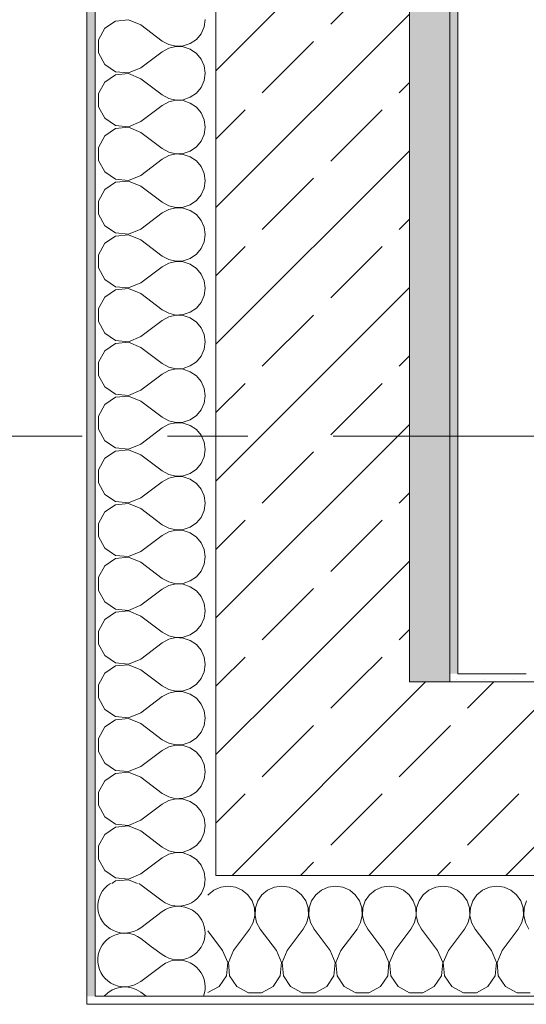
# Model space of a CAD drawing. Header units: metres. Extents: x -3.6 to 84.5, y -11 to 16.8.
# Tile 3 of 228: x -0.258 to 0.37, y -0.155 to 1.066. Entities that reach past the tile are written whole.
import ezdxf

# ---------------------------------------------------------------- set-up
doc = ezdxf.new("R2010")
doc.units = ezdxf.units.M
doc.header["$MEASUREMENT"] = 0
doc.linetypes.add('Strichlinie doppelt', pattern=[0.546806, 0.264583, -0.105833, 0.070556, -0.105833])
doc.layers.add('451 - Universal.Achsen Raster', color=7, linetype='Continuous')
doc.layers.add('604 - Struktur.Wand Aussen', color=7, linetype='Continuous')
pattern_1 = [(0, (0, 0), (0, 0.0866025), [0, -0.05]), (0, (0.025, 0.0433), (0, 0.0866025), [0, -0.05])]
pattern_2 = [(45, (0, 0), (-0.01767767, 0.01767767), [0, -0.025])]
pattern_3 = [(45, (0, 0), (-0.0848528, 0.0848528), []), (45, (-0.04243, 0.04243), (-0.0848528, 0.0848528), [0.09, -0.03])]

# ---------------------------------------------------------------- blocks, each defined once
blk = doc.blocks.new('*X1')
at = {"layer": '604 - Struktur.Wand Aussen', "color": 7, "linetype": 'Continuous', "lineweight": 5}
for p, q in [((-0.0948, -0.0835), (-0.0817, -0.0933)), ((-0.1083, -0.1267), (-0.0817, -0.1067)), ((-0.1083, -0.14), (-0.1017, -0.145))]:
    blk.add_line(p, q, dxfattribs=at)
for centre, start, end in [((-0.0617, -0.0667), 0, 58.2098), ((-0.0617, -0.0667), 233.1301, 0), ((-0.0617, -0.1333), 0, 126.8699), ((-0.1283, -0.1667), 53.1301, 139.4584), ((-0.1283, -0.1), 239.1821, 306.8699), ((-0.0617, -0.1333), 339.5127, 0)]:
    blk.add_arc(centre, 0.0333, start, end, dxfattribs=at)
blk = doc.blocks.new('*X2')
at = {"layer": '604 - Struktur.Wand Aussen', "color": 7, "linetype": 'Continuous', "lineweight": 5}
for p, q in [((-0.1395, 1.0648), (-0.153, 1.0558)), ((-0.1233, 1.0663), (-0.1395, 1.0648)), ((-0.1083, 1.06), (-0.1233, 1.0663)), ((-0.0296, 1.0576), (-0.0283, 1.0667)), ((-0.153, 1.0558), (-0.1607, 1.0415)), ((-0.1083, 1.06), (-0.0817, 1.04)), ((-0.0333, 1.0491), (-0.0296, 1.0576)), ((-0.1607, 1.0415), (-0.1607, 1.0252)), ((-0.0817, 1.04), (-0.0736, 1.0355)), ((-0.0468, 1.0369), (-0.0392, 1.0421)), ((-0.0392, 1.0421), (-0.0333, 1.0491)), ((-0.1083, 1.0067), (-0.0817, 1.0267)), ((-0.0736, 1.0311), (-0.0817, 1.0267)), ((-0.0736, 1.0355), (-0.0647, 1.0335)), ((-0.0647, 1.0332), (-0.0736, 1.0311)), ((-0.0647, 1.0335), (-0.0555, 1.0339)), ((-0.0555, 1.0328), (-0.0647, 1.0332)), ((-0.0555, 1.0339), (-0.0468, 1.0369)), ((-0.0468, 1.0298), (-0.0555, 1.0328)), ((-0.0392, 1.0246), (-0.0468, 1.0298)), ((-0.1607, 1.0252), (-0.153, 1.0109)), ((-0.0333, 1.0175), (-0.0392, 1.0246)), ((-0.0296, 1.0091), (-0.0333, 1.0175)), ((-0.153, 1.0109), (-0.1395, 1.0019)), ((-0.1395, 1.0019), (-0.1233, 1.0004)), ((-0.1233, 1.0004), (-0.1083, 1.0067)), ((-0.0283, 1), (-0.0296, 1.0091)), ((-0.1395, 0.9981), (-0.153, 0.9891)), ((-0.1233, 0.9996), (-0.1395, 0.9981)), ((-0.1083, 0.9933), (-0.1233, 0.9996)), ((-0.1083, 0.9933), (-0.0817, 0.9733)), ((-0.0333, 0.9825), (-0.0296, 0.9909)), ((-0.0296, 0.9909), (-0.0283, 1)), ((-0.153, 0.9891), (-0.1607, 0.9748)), ((-0.0392, 0.9754), (-0.0333, 0.9825)), ((-0.1607, 0.9748), (-0.1607, 0.9585)), ((-0.0817, 0.9733), (-0.0736, 0.9689)), ((-0.0736, 0.9689), (-0.0647, 0.9668)), ((-0.0647, 0.9665), (-0.0736, 0.9645)), ((-0.0647, 0.9668), (-0.0555, 0.9672)), ((-0.0555, 0.9661), (-0.0647, 0.9665)), ((-0.0555, 0.9672), (-0.0468, 0.9702)), ((-0.0468, 0.9631), (-0.0555, 0.9661)), ((-0.0468, 0.9702), (-0.0392, 0.9754)), ((-0.1607, 0.9585), (-0.153, 0.9442)), ((-0.1083, 0.94), (-0.0817, 0.96)), ((-0.0736, 0.9645), (-0.0817, 0.96)), ((-0.0392, 0.9579), (-0.0468, 0.9631)), ((-0.0333, 0.9509), (-0.0392, 0.9579)), ((-0.153, 0.9442), (-0.1395, 0.9352)), ((-0.0296, 0.9424), (-0.0333, 0.9509)), ((-0.0283, 0.9333), (-0.0296, 0.9424)), ((-0.1395, 0.9314), (-0.153, 0.9224)), ((-0.1395, 0.9352), (-0.1233, 0.9337)), ((-0.1233, 0.933), (-0.1395, 0.9314)), ((-0.1233, 0.9337), (-0.1083, 0.94)), ((-0.1083, 0.9267), (-0.1233, 0.933)), ((-0.0296, 0.9242), (-0.0283, 0.9333)), ((-0.153, 0.9224), (-0.1607, 0.9081)), ((-0.1083, 0.9267), (-0.0817, 0.9067)), ((-0.0333, 0.9158), (-0.0296, 0.9242)), ((-0.1607, 0.9081), (-0.1607, 0.8919)), ((-0.0817, 0.9067), (-0.0736, 0.9022)), ((-0.0468, 0.9035), (-0.0392, 0.9087)), ((-0.0392, 0.9087), (-0.0333, 0.9158)), ((-0.1607, 0.8919), (-0.153, 0.8776)), ((-0.1083, 0.8733), (-0.0817, 0.8933)), ((-0.0736, 0.8978), (-0.0817, 0.8933)), ((-0.0736, 0.9022), (-0.0647, 0.9001)), ((-0.0647, 0.8999), (-0.0736, 0.8978)), ((-0.0647, 0.9001), (-0.0555, 0.9006)), ((-0.0555, 0.8994), (-0.0647, 0.8999)), ((-0.0555, 0.9006), (-0.0468, 0.9035)), ((-0.0468, 0.8965), (-0.0555, 0.8994)), ((-0.0392, 0.8913), (-0.0468, 0.8965)), ((-0.0333, 0.8842), (-0.0392, 0.8913)), ((-0.0296, 0.8758), (-0.0333, 0.8842)), ((-0.153, 0.8776), (-0.1395, 0.8686)), ((-0.1395, 0.8686), (-0.1233, 0.867)), ((-0.1233, 0.867), (-0.1083, 0.8733)), ((-0.0283, 0.8667), (-0.0296, 0.8758)), ((-0.153, 0.8558), (-0.1607, 0.8415)), ((-0.1395, 0.8648), (-0.153, 0.8558)), ((-0.1233, 0.8663), (-0.1395, 0.8648)), ((-0.1083, 0.86), (-0.1233, 0.8663)), ((-0.1083, 0.86), (-0.0817, 0.84)), ((-0.0333, 0.8491), (-0.0296, 0.8576)), ((-0.0296, 0.8576), (-0.0283, 0.8667)), ((-0.0392, 0.8421), (-0.0333, 0.8491)), ((-0.1607, 0.8415), (-0.1607, 0.8252)), ((-0.0817, 0.84), (-0.0736, 0.8355)), ((-0.0736, 0.8311), (-0.0817, 0.8267)), ((-0.0736, 0.8355), (-0.0647, 0.8335)), ((-0.0647, 0.8332), (-0.0736, 0.8311)), ((-0.0647, 0.8335), (-0.0555, 0.8339)), ((-0.0555, 0.8328), (-0.0647, 0.8332)), ((-0.0555, 0.8339), (-0.0468, 0.8369)), ((-0.0468, 0.8298), (-0.0555, 0.8328)), ((-0.0468, 0.8369), (-0.0392, 0.8421)), ((-0.1607, 0.8252), (-0.153, 0.8109)), ((-0.1083, 0.8067), (-0.0817, 0.8267)), ((-0.0392, 0.8246), (-0.0468, 0.8298)), ((-0.0333, 0.8175), (-0.0392, 0.8246)), ((-0.153, 0.8109), (-0.1395, 0.8019)), ((-0.1233, 0.8004), (-0.1083, 0.8067)), ((-0.0296, 0.8091), (-0.0333, 0.8175)), ((-0.0283, 0.8), (-0.0296, 0.8091)), ((-0.1395, 0.7981), (-0.153, 0.7891)), ((-0.1395, 0.8019), (-0.1233, 0.8004)), ((-0.1233, 0.7996), (-0.1395, 0.7981)), ((-0.1083, 0.7933), (-0.1233, 0.7996)), ((-0.0296, 0.7909), (-0.0283, 0.8)), ((-0.153, 0.7891), (-0.1607, 0.7748)), ((-0.1083, 0.7933), (-0.0817, 0.7733)), ((-0.0392, 0.7754), (-0.0333, 0.7825)), ((-0.0333, 0.7825), (-0.0296, 0.7909)), ((-0.1607, 0.7748), (-0.1607, 0.7585)), ((-0.0817, 0.7733), (-0.0736, 0.7689)), ((-0.0555, 0.7672), (-0.0468, 0.7702)), ((-0.0468, 0.7702), (-0.0392, 0.7754)), ((-0.1607, 0.7585), (-0.153, 0.7442)), ((-0.1083, 0.74), (-0.0817, 0.76)), ((-0.0736, 0.7645), (-0.0817, 0.76)), ((-0.0736, 0.7689), (-0.0647, 0.7668)), ((-0.0647, 0.7665), (-0.0736, 0.7645)), ((-0.0647, 0.7668), (-0.0555, 0.7672)), ((-0.0555, 0.7661), (-0.0647, 0.7665)), ((-0.0468, 0.7631), (-0.0555, 0.7661)), ((-0.0392, 0.7579), (-0.0468, 0.7631)), ((-0.0333, 0.7509), (-0.0392, 0.7579)), ((-0.0296, 0.7424), (-0.0333, 0.7509)), ((-0.153, 0.7442), (-0.1395, 0.7352)), ((-0.1395, 0.7352), (-0.1233, 0.7337)), ((-0.1233, 0.733), (-0.1395, 0.7314)), ((-0.1233, 0.7337), (-0.1083, 0.74)), ((-0.1083, 0.7267), (-0.1233, 0.733)), ((-0.0283, 0.7333), (-0.0296, 0.7424)), ((-0.0296, 0.7242), (-0.0283, 0.7333)), ((-0.153, 0.7224), (-0.1607, 0.7081)), ((-0.1395, 0.7314), (-0.153, 0.7224)), ((-0.1083, 0.7267), (-0.0817, 0.7067)), ((-0.0333, 0.7158), (-0.0296, 0.7242)), ((-0.0468, 0.7035), (-0.0392, 0.7087)), ((-0.0392, 0.7087), (-0.0333, 0.7158)), ((-0.1607, 0.7081), (-0.1607, 0.6919)), ((-0.0817, 0.7067), (-0.0736, 0.7022)), ((-0.0736, 0.6978), (-0.0817, 0.6933)), ((-0.0736, 0.7022), (-0.0647, 0.7001)), ((-0.0647, 0.6999), (-0.0736, 0.6978)), ((-0.0647, 0.7001), (-0.0555, 0.7006)), ((-0.0555, 0.6994), (-0.0647, 0.6999)), ((-0.0555, 0.7006), (-0.0468, 0.7035)), ((-0.0468, 0.6965), (-0.0555, 0.6994)), ((-0.0392, 0.6913), (-0.0468, 0.6965)), ((-0.1607, 0.6919), (-0.153, 0.6776)), ((-0.1083, 0.6733), (-0.0817, 0.6933)), ((-0.0333, 0.6842), (-0.0392, 0.6913)), ((-0.0296, 0.6758), (-0.0333, 0.6842)), ((-0.153, 0.6776), (-0.1395, 0.6686)), ((-0.1233, 0.667), (-0.1083, 0.6733)), ((-0.0283, 0.6667), (-0.0296, 0.6758)), ((-0.1395, 0.6648), (-0.153, 0.6558)), ((-0.1395, 0.6686), (-0.1233, 0.667)), ((-0.1233, 0.6663), (-0.1395, 0.6648)), ((-0.1083, 0.66), (-0.1233, 0.6663)), ((-0.1083, 0.66), (-0.0817, 0.64)), ((-0.0296, 0.6576), (-0.0283, 0.6667)), ((-0.153, 0.6558), (-0.1607, 0.6415)), ((-0.0392, 0.6421), (-0.0333, 0.6491)), ((-0.0333, 0.6491), (-0.0296, 0.6576)), ((-0.1607, 0.6415), (-0.1607, 0.6252)), ((-0.0817, 0.64), (-0.0736, 0.6355)), ((-0.0736, 0.6355), (-0.0647, 0.6335)), ((-0.0555, 0.6339), (-0.0468, 0.6369)), ((-0.0468, 0.6369), (-0.0392, 0.6421)), ((-0.1607, 0.6252), (-0.153, 0.6109)), ((-0.1083, 0.6067), (-0.0817, 0.6267)), ((-0.0736, 0.6311), (-0.0817, 0.6267)), ((-0.0647, 0.6332), (-0.0736, 0.6311)), ((-0.0647, 0.6335), (-0.0555, 0.6339)), ((-0.0555, 0.6328), (-0.0647, 0.6332)), ((-0.0468, 0.6298), (-0.0555, 0.6328)), ((-0.0392, 0.6246), (-0.0468, 0.6298)), ((-0.0333, 0.6175), (-0.0392, 0.6246)), ((-0.153, 0.6109), (-0.1395, 0.6019)), ((-0.0296, 0.6091), (-0.0333, 0.6175)), ((-0.1395, 0.6019), (-0.1233, 0.6004)), ((-0.1233, 0.5996), (-0.1395, 0.5981)), ((-0.1233, 0.6004), (-0.1083, 0.6067)), ((-0.1083, 0.5933), (-0.1233, 0.5996)), ((-0.0283, 0.6), (-0.0296, 0.6091)), ((-0.0296, 0.5909), (-0.0283, 0.6)), ((-0.153, 0.5891), (-0.1607, 0.5748)), ((-0.1395, 0.5981), (-0.153, 0.5891)), ((-0.1083, 0.5933), (-0.0817, 0.5733)), ((-0.0333, 0.5825), (-0.0296, 0.5909)), ((-0.1607, 0.5748), (-0.1607, 0.5585)), ((-0.0468, 0.5702), (-0.0392, 0.5754)), ((-0.0392, 0.5754), (-0.0333, 0.5825)), ((-0.0817, 0.5733), (-0.0736, 0.5689)), ((-0.0736, 0.5645), (-0.0817, 0.56)), ((-0.0736, 0.5689), (-0.0647, 0.5668)), ((-0.0647, 0.5665), (-0.0736, 0.5645)), ((-0.0647, 0.5668), (-0.0555, 0.5672)), ((-0.0555, 0.5661), (-0.0647, 0.5665)), ((-0.0555, 0.5672), (-0.0468, 0.5702)), ((-0.0468, 0.5631), (-0.0555, 0.5661)), ((-0.0392, 0.5579), (-0.0468, 0.5631)), ((-0.1607, 0.5585), (-0.153, 0.5442)), ((-0.1083, 0.54), (-0.0817, 0.56)), ((-0.0333, 0.5509), (-0.0392, 0.5579)), ((-0.0296, 0.5424), (-0.0333, 0.5509)), ((-0.153, 0.5442), (-0.1395, 0.5352)), ((-0.1233, 0.5337), (-0.1083, 0.54)), ((-0.0283, 0.5333), (-0.0296, 0.5424)), ((-0.1395, 0.5314), (-0.153, 0.5224)), ((-0.1395, 0.5352), (-0.1233, 0.5337)), ((-0.1233, 0.533), (-0.1395, 0.5314)), ((-0.1083, 0.5267), (-0.1233, 0.533)), ((-0.1083, 0.5267), (-0.0817, 0.5067)), ((-0.0296, 0.5242), (-0.0283, 0.5333)), ((-0.153, 0.5224), (-0.1607, 0.5081)), ((-0.0392, 0.5087), (-0.0333, 0.5158)), ((-0.0333, 0.5158), (-0.0296, 0.5242)), ((-0.1607, 0.5081), (-0.1607, 0.4919)), ((-0.0817, 0.5067), (-0.0736, 0.5022)), ((-0.0736, 0.5022), (-0.0647, 0.5001)), ((-0.0555, 0.5006), (-0.0468, 0.5035)), ((-0.0468, 0.5035), (-0.0392, 0.5087)), ((-0.1607, 0.4919), (-0.153, 0.4776)), ((-0.1083, 0.4733), (-0.0817, 0.4933)), ((-0.0736, 0.4978), (-0.0817, 0.4933)), ((-0.0647, 0.4999), (-0.0736, 0.4978)), ((-0.0647, 0.5001), (-0.0555, 0.5006)), ((-0.0555, 0.4994), (-0.0647, 0.4999)), ((-0.0468, 0.4965), (-0.0555, 0.4994)), ((-0.0392, 0.4913), (-0.0468, 0.4965)), ((-0.0333, 0.4842), (-0.0392, 0.4913)), ((-0.153, 0.4776), (-0.1395, 0.4686)), ((-0.0296, 0.4758), (-0.0333, 0.4842)), ((-0.1395, 0.4648), (-0.153, 0.4558)), ((-0.1395, 0.4686), (-0.1233, 0.467)), ((-0.1233, 0.4663), (-0.1395, 0.4648)), ((-0.1233, 0.467), (-0.1083, 0.4733)), ((-0.1083, 0.46), (-0.1233, 0.4663)), ((-0.0283, 0.4667), (-0.0296, 0.4758)), ((-0.0296, 0.4576), (-0.0283, 0.4667)), ((-0.153, 0.4558), (-0.1607, 0.4415)), ((-0.1083, 0.46), (-0.0817, 0.44)), ((-0.0333, 0.4491), (-0.0296, 0.4576)), ((-0.1607, 0.4415), (-0.1607, 0.4252)), ((-0.0817, 0.44), (-0.0736, 0.4355)), ((-0.0468, 0.4369), (-0.0392, 0.4421)), ((-0.0392, 0.4421), (-0.0333, 0.4491)), ((-0.0736, 0.4311), (-0.0817, 0.4267)), ((-0.0736, 0.4355), (-0.0647, 0.4335)), ((-0.0647, 0.4332), (-0.0736, 0.4311)), ((-0.0647, 0.4335), (-0.0555, 0.4339)), ((-0.0555, 0.4328), (-0.0647, 0.4332)), ((-0.0555, 0.4339), (-0.0468, 0.4369)), ((-0.0468, 0.4298), (-0.0555, 0.4328)), ((-0.0392, 0.4246), (-0.0468, 0.4298)), ((-0.1607, 0.4252), (-0.153, 0.4109)), ((-0.1083, 0.4067), (-0.0817, 0.4267)), ((-0.0333, 0.4175), (-0.0392, 0.4246)), ((-0.0296, 0.4091), (-0.0333, 0.4175)), ((-0.153, 0.4109), (-0.1395, 0.4019)), ((-0.1233, 0.4004), (-0.1083, 0.4067)), ((-0.0283, 0.4), (-0.0296, 0.4091)), ((-0.1395, 0.3981), (-0.153, 0.3891)), ((-0.1395, 0.4019), (-0.1233, 0.4004)), ((-0.1233, 0.3996), (-0.1395, 0.3981)), ((-0.1083, 0.3933), (-0.1233, 0.3996)), ((-0.1083, 0.3933), (-0.0817, 0.3733)), ((-0.0333, 0.3825), (-0.0296, 0.3909)), ((-0.0296, 0.3909), (-0.0283, 0.4)), ((-0.153, 0.3891), (-0.1607, 0.3748)), ((-0.0392, 0.3754), (-0.0333, 0.3825)), ((-0.1607, 0.3748), (-0.1607, 0.3585)), ((-0.0817, 0.3733), (-0.0736, 0.3689)), ((-0.0736, 0.3689), (-0.0647, 0.3668)), ((-0.0647, 0.3665), (-0.0736, 0.3645)), ((-0.0647, 0.3668), (-0.0555, 0.3672)), ((-0.0555, 0.3661), (-0.0647, 0.3665)), ((-0.0555, 0.3672), (-0.0468, 0.3702)), ((-0.0468, 0.3702), (-0.0392, 0.3754)), ((-0.1607, 0.3585), (-0.153, 0.3442)), ((-0.1083, 0.34), (-0.0817, 0.36)), ((-0.0736, 0.3645), (-0.0817, 0.36)), ((-0.0468, 0.3631), (-0.0555, 0.3661)), ((-0.0392, 0.3579), (-0.0468, 0.3631)), ((-0.0333, 0.3509), (-0.0392, 0.3579)), ((-0.153, 0.3442), (-0.1395, 0.3352)), ((-0.0296, 0.3424), (-0.0333, 0.3509)), ((-0.0283, 0.3333), (-0.0296, 0.3424)), ((-0.1395, 0.3314), (-0.153, 0.3224)), ((-0.1395, 0.3352), (-0.1233, 0.3337)), ((-0.1233, 0.333), (-0.1395, 0.3314)), ((-0.1233, 0.3337), (-0.1083, 0.34)), ((-0.1083, 0.3267), (-0.1233, 0.333)), ((-0.0296, 0.3242), (-0.0283, 0.3333)), ((-0.153, 0.3224), (-0.1607, 0.3081)), ((-0.1083, 0.3267), (-0.0817, 0.3067)), ((-0.0333, 0.3158), (-0.0296, 0.3242)), ((-0.1607, 0.3081), (-0.1607, 0.2919)), ((-0.0817, 0.3067), (-0.0736, 0.3022)), ((-0.0468, 0.3035), (-0.0392, 0.3087)), ((-0.0392, 0.3087), (-0.0333, 0.3158)), ((-0.1083, 0.2733), (-0.0817, 0.2933)), ((-0.0736, 0.2978), (-0.0817, 0.2933)), ((-0.0736, 0.3022), (-0.0647, 0.3001)), ((-0.0647, 0.2999), (-0.0736, 0.2978)), ((-0.0647, 0.3001), (-0.0555, 0.3006)), ((-0.0555, 0.2994), (-0.0647, 0.2999)), ((-0.0555, 0.3006), (-0.0468, 0.3035)), ((-0.0468, 0.2965), (-0.0555, 0.2994)), ((-0.0392, 0.2913), (-0.0468, 0.2965)), ((-0.1607, 0.2919), (-0.153, 0.2776)), ((-0.0333, 0.2842), (-0.0392, 0.2913)), ((-0.0296, 0.2758), (-0.0333, 0.2842)), ((-0.153, 0.2776), (-0.1395, 0.2686)), ((-0.1233, 0.267), (-0.1083, 0.2733)), ((-0.0283, 0.2667), (-0.0296, 0.2758)), ((-0.1395, 0.2648), (-0.153, 0.2558)), ((-0.1395, 0.2686), (-0.1233, 0.267)), ((-0.1233, 0.2663), (-0.1395, 0.2648)), ((-0.1083, 0.26), (-0.1233, 0.2663)), ((-0.1083, 0.26), (-0.0817, 0.24)), ((-0.0333, 0.2491), (-0.0296, 0.2576)), ((-0.0296, 0.2576), (-0.0283, 0.2667)), ((-0.153, 0.2558), (-0.1607, 0.2415)), ((-0.0392, 0.2421), (-0.0333, 0.2491)), ((-0.1607, 0.2415), (-0.1607, 0.2252)), ((-0.0817, 0.24), (-0.0736, 0.2355)), ((-0.0736, 0.2355), (-0.0647, 0.2335)), ((-0.0647, 0.2332), (-0.0736, 0.2311)), ((-0.0647, 0.2335), (-0.0555, 0.2339)), ((-0.0555, 0.2328), (-0.0647, 0.2332)), ((-0.0555, 0.2339), (-0.0468, 0.2369)), ((-0.0468, 0.2298), (-0.0555, 0.2328)), ((-0.0468, 0.2369), (-0.0392, 0.2421)), ((-0.1607, 0.2252), (-0.153, 0.2109)), ((-0.1083, 0.2067), (-0.0817, 0.2267)), ((-0.0736, 0.2311), (-0.0817, 0.2267)), ((-0.0392, 0.2246), (-0.0468, 0.2298)), ((-0.0333, 0.2175), (-0.0392, 0.2246)), ((-0.153, 0.2109), (-0.1395, 0.2019)), ((-0.0296, 0.2091), (-0.0333, 0.2175)), ((-0.0283, 0.2), (-0.0296, 0.2091)), ((-0.1395, 0.1981), (-0.153, 0.1891)), ((-0.1395, 0.2019), (-0.1233, 0.2004)), ((-0.1233, 0.1996), (-0.1395, 0.1981)), ((-0.1233, 0.2004), (-0.1083, 0.2067)), ((-0.1083, 0.1933), (-0.1233, 0.1996)), ((-0.0296, 0.1909), (-0.0283, 0.2)), ((-0.153, 0.1891), (-0.1607, 0.1748)), ((-0.1083, 0.1933), (-0.0817, 0.1733)), ((-0.0333, 0.1825), (-0.0296, 0.1909)), ((-0.1607, 0.1748), (-0.1607, 0.1585)), ((-0.0817, 0.1733), (-0.0736, 0.1689)), ((-0.0468, 0.1702), (-0.0392, 0.1754)), ((-0.0392, 0.1754), (-0.0333, 0.1825)), ((-0.1083, 0.14), (-0.0817, 0.16)), ((-0.0736, 0.1645), (-0.0817, 0.16)), ((-0.0736, 0.1689), (-0.0647, 0.1668)), ((-0.0647, 0.1665), (-0.0736, 0.1645)), ((-0.0647, 0.1668), (-0.0555, 0.1672)), ((-0.0555, 0.1661), (-0.0647, 0.1665)), ((-0.0555, 0.1672), (-0.0468, 0.1702)), ((-0.0468, 0.1631), (-0.0555, 0.1661)), ((-0.0392, 0.1579), (-0.0468, 0.1631)), ((-0.1607, 0.1585), (-0.153, 0.1442)), ((-0.0333, 0.1509), (-0.0392, 0.1579)), ((-0.0296, 0.1424), (-0.0333, 0.1509)), ((-0.153, 0.1442), (-0.1395, 0.1352)), ((-0.1395, 0.1352), (-0.1233, 0.1337)), ((-0.1233, 0.1337), (-0.1083, 0.14)), ((-0.0283, 0.1333), (-0.0296, 0.1424)), ((-0.153, 0.1224), (-0.1607, 0.1081)), ((-0.1395, 0.1314), (-0.153, 0.1224)), ((-0.1233, 0.133), (-0.1395, 0.1314)), ((-0.1083, 0.1267), (-0.1233, 0.133)), ((-0.1083, 0.1267), (-0.0817, 0.1067)), ((-0.0333, 0.1158), (-0.0296, 0.1242)), ((-0.0296, 0.1242), (-0.0283, 0.1333)), ((-0.0392, 0.1087), (-0.0333, 0.1158)), ((-0.1607, 0.1081), (-0.1607, 0.0919)), ((-0.0817, 0.1067), (-0.0736, 0.1022)), ((-0.0736, 0.0978), (-0.0817, 0.0933)), ((-0.0736, 0.1022), (-0.0647, 0.1001)), ((-0.0647, 0.0999), (-0.0736, 0.0978)), ((-0.0647, 0.1001), (-0.0555, 0.1006)), ((-0.0555, 0.0994), (-0.0647, 0.0999)), ((-0.0555, 0.1006), (-0.0468, 0.1035)), ((-0.0468, 0.0965), (-0.0555, 0.0994)), ((-0.0468, 0.1035), (-0.0392, 0.1087)), ((-0.1607, 0.0919), (-0.153, 0.0776)), ((-0.1083, 0.0733), (-0.0817, 0.0933)), ((-0.0392, 0.0913), (-0.0468, 0.0965)), ((-0.0333, 0.0842), (-0.0392, 0.0913)), ((-0.153, 0.0776), (-0.1395, 0.0686)), ((-0.1233, 0.067), (-0.1083, 0.0733)), ((-0.0296, 0.0758), (-0.0333, 0.0842)), ((-0.0283, 0.0667), (-0.0296, 0.0758)), ((-0.1395, 0.0648), (-0.153, 0.0558)), ((-0.1395, 0.0686), (-0.1233, 0.067)), ((-0.1233, 0.0663), (-0.1395, 0.0648)), ((-0.1083, 0.06), (-0.1233, 0.0663)), ((-0.0296, 0.0576), (-0.0283, 0.0667)), ((-0.153, 0.0558), (-0.1607, 0.0415)), ((-0.1083, 0.06), (-0.0817, 0.04)), ((-0.0392, 0.0421), (-0.0333, 0.0491)), ((-0.0333, 0.0491), (-0.0296, 0.0576)), ((-0.1607, 0.0415), (-0.1607, 0.0252)), ((-0.0817, 0.04), (-0.0736, 0.0355)), ((-0.0555, 0.0339), (-0.0468, 0.0369)), ((-0.0468, 0.0369), (-0.0392, 0.0421)), ((-0.1607, 0.0252), (-0.153, 0.0109)), ((-0.1083, 0.0067), (-0.0817, 0.0267)), ((-0.0736, 0.0311), (-0.0817, 0.0267)), ((-0.0736, 0.0355), (-0.0647, 0.0335)), ((-0.0647, 0.0332), (-0.0736, 0.0311)), ((-0.0647, 0.0335), (-0.0555, 0.0339)), ((-0.0555, 0.0328), (-0.0647, 0.0332)), ((-0.0468, 0.0298), (-0.0555, 0.0328)), ((-0.0392, 0.0246), (-0.0468, 0.0298)), ((-0.0333, 0.0175), (-0.0392, 0.0246)), ((-0.0296, 0.0091), (-0.0333, 0.0175)), ((-0.153, 0.0109), (-0.1395, 0.0019)), ((-0.1395, 0.0019), (-0.1233, 0.0004)), ((-0.1233, 0.0004), (-0.1083, 0.0067)), ((-0.0283, 0), (-0.0296, 0.0091)), ((-0.029, -0.005), (-0.0283, 0)), ((-0.1395, -0.0019), (-0.1441, -0.005)), ((-0.1233, -0.0004), (-0.1395, -0.0019)), ((-0.1123, -0.005), (-0.1233, -0.0004))]:
    blk.add_line(p, q, dxfattribs=at)
blk = doc.blocks.new('*X3')
at = {"layer": '604 - Struktur.Wand Aussen', "color": 7, "linetype": 'Continuous', "lineweight": 5}
for p, q in [((-0.1083, -0.0067), (-0.0817, -0.0267)), ((-0.1083, -0.06), (-0.0817, -0.04)), ((-0.1083, -0.0733), (-0.0948, -0.0835))]:
    blk.add_line(p, q, dxfattribs=at)
for centre, start, end in [((-0.1283, -0.0333), 121.7883, 306.8699), ((-0.1283, -0.0333), 53.1301, 58.2117), ((-0.0617, 0), 233.1301, 351.3731), ((-0.0617, -0.0667), 58.2098, 126.8699), ((-0.1283, -0.1), 53.1301, 239.1821)]:
    blk.add_arc(centre, 0.0333, start, end, dxfattribs=at)
blk = doc.blocks.new('*X70')
at = {"layer": '604 - Struktur.Wand Aussen', "color": 7, "linetype": 'Continuous', "lineweight": 5}
for p, q in [((-0.015, -0.0122), (-0.0175, -0.0133)), ((-0.0246, -0.0192), (-0.025, -0.0198)), ((-0.0175, -0.0133), (-0.0246, -0.0192))]:
    blk.add_line(p, q, dxfattribs=at)
blk = doc.blocks.new('*X71')
at = {"layer": '604 - Struktur.Wand Aussen', "color": 7, "linetype": 'Continuous', "lineweight": 5}
blk.add_line((-0.0146, -0.012), (-0.015, -0.0122), dxfattribs=at)
blk = doc.blocks.new('*X72')
at = {"layer": '604 - Struktur.Wand Aussen', "color": 7, "linetype": 'Continuous', "lineweight": 5}
for p, q in [((-0.0091, -0.0096), (-0.0146, -0.012)), ((0, -0.0083), (-0.0091, -0.0096)), ((0.0091, -0.0096), (0, -0.0083)), ((0.0175, -0.0133), (0.0091, -0.0096)), ((0.0576, -0.0096), (0.0491, -0.0133)), ((0.0667, -0.0083), (0.0576, -0.0096)), ((0.0758, -0.0096), (0.0667, -0.0083)), ((0.0842, -0.0133), (0.0758, -0.0096)), ((0.1242, -0.0096), (0.1158, -0.0133)), ((0.1333, -0.0083), (0.1242, -0.0096)), ((0.1424, -0.0096), (0.1333, -0.0083)), ((0.1509, -0.0133), (0.1424, -0.0096)), ((0.1909, -0.0096), (0.1825, -0.0133)), ((0.2, -0.0083), (0.1909, -0.0096)), ((0.2091, -0.0096), (0.2, -0.0083)), ((0.2175, -0.0133), (0.2091, -0.0096)), ((0.2576, -0.0096), (0.2491, -0.0133)), ((0.2667, -0.0083), (0.2576, -0.0096)), ((0.2758, -0.0096), (0.2667, -0.0083)), ((0.2842, -0.0133), (0.2758, -0.0096)), ((0.3242, -0.0096), (0.3158, -0.0133)), ((0.3333, -0.0083), (0.3242, -0.0096)), ((0.3424, -0.0096), (0.3333, -0.0083)), ((0.3509, -0.0133), (0.3424, -0.0096)), ((0.0246, -0.0192), (0.0175, -0.0133)), ((0.0298, -0.0268), (0.0246, -0.0192)), ((0.0421, -0.0192), (0.0369, -0.0268)), ((0.0491, -0.0133), (0.0421, -0.0192)), ((0.0913, -0.0192), (0.0842, -0.0133)), ((0.0965, -0.0268), (0.0913, -0.0192)), ((0.1087, -0.0192), (0.1035, -0.0268)), ((0.1158, -0.0133), (0.1087, -0.0192)), ((0.1579, -0.0192), (0.1509, -0.0133)), ((0.1631, -0.0268), (0.1579, -0.0192)), ((0.1754, -0.0192), (0.1702, -0.0268)), ((0.1825, -0.0133), (0.1754, -0.0192)), ((0.2246, -0.0192), (0.2175, -0.0133)), ((0.2298, -0.0268), (0.2246, -0.0192)), ((0.2421, -0.0192), (0.2369, -0.0268)), ((0.2491, -0.0133), (0.2421, -0.0192)), ((0.2913, -0.0192), (0.2842, -0.0133)), ((0.2965, -0.0268), (0.2913, -0.0192)), ((0.3087, -0.0192), (0.3035, -0.0268)), ((0.3158, -0.0133), (0.3087, -0.0192)), ((0.3579, -0.0192), (0.3509, -0.0133)), ((0.3631, -0.0268), (0.3579, -0.0192)), ((0.0328, -0.0355), (0.0298, -0.0268)), ((0.0332, -0.0447), (0.0328, -0.0355)), ((0.0339, -0.0355), (0.0335, -0.0447)), ((0.0369, -0.0268), (0.0339, -0.0355)), ((0.0994, -0.0355), (0.0965, -0.0268)), ((0.0999, -0.0447), (0.0994, -0.0355)), ((0.1006, -0.0355), (0.1001, -0.0447)), ((0.1035, -0.0268), (0.1006, -0.0355)), ((0.1661, -0.0355), (0.1631, -0.0268)), ((0.1665, -0.0447), (0.1661, -0.0355)), ((0.1672, -0.0355), (0.1668, -0.0447)), ((0.1702, -0.0268), (0.1672, -0.0355)), ((0.2328, -0.0355), (0.2298, -0.0268)), ((0.2332, -0.0447), (0.2328, -0.0355)), ((0.2339, -0.0355), (0.2335, -0.0447)), ((0.2369, -0.0268), (0.2339, -0.0355)), ((0.2994, -0.0355), (0.2965, -0.0268)), ((0.2999, -0.0447), (0.2994, -0.0355)), ((0.3006, -0.0355), (0.3001, -0.0447)), ((0.3035, -0.0268), (0.3006, -0.0355)), ((0.3661, -0.0355), (0.3631, -0.0268)), ((0.3665, -0.0447), (0.3661, -0.0355)), ((0.3672, -0.0355), (0.3668, -0.0447)), ((0.3702, -0.0268), (0.3672, -0.0355)), ((0.0311, -0.0536), (0.0332, -0.0447)), ((0.0335, -0.0447), (0.0355, -0.0536)), ((0.0978, -0.0536), (0.0999, -0.0447)), ((0.1001, -0.0447), (0.1022, -0.0536)), ((0.1645, -0.0536), (0.1665, -0.0447)), ((0.1668, -0.0447), (0.1689, -0.0536)), ((0.2311, -0.0536), (0.2332, -0.0447)), ((0.2335, -0.0447), (0.2355, -0.0536)), ((0.2978, -0.0536), (0.2999, -0.0447)), ((0.3001, -0.0447), (0.3022, -0.0536)), ((0.3645, -0.0536), (0.3665, -0.0447)), ((0.3668, -0.0447), (0.3689, -0.0536)), ((0.0267, -0.0617), (0.0311, -0.0536)), ((0.0355, -0.0536), (0.04, -0.0617)), ((0.0933, -0.0617), (0.0978, -0.0536)), ((0.1022, -0.0536), (0.1067, -0.0617)), ((0.16, -0.0617), (0.1645, -0.0536)), ((0.1689, -0.0536), (0.1733, -0.0617)), ((0.2267, -0.0617), (0.2311, -0.0536)), ((0.2355, -0.0536), (0.24, -0.0617)), ((0.2933, -0.0617), (0.2978, -0.0536)), ((0.3022, -0.0536), (0.3067, -0.0617)), ((0.36, -0.0617), (0.3645, -0.0536)), ((0.3689, -0.0536), (0.3733, -0.0617)), ((-0.0067, -0.0883), (-0.025, -0.0639)), ((0.0067, -0.0883), (0.0267, -0.0617)), ((0.06, -0.0883), (0.04, -0.0617)), ((0.0733, -0.0883), (0.0933, -0.0617)), ((0.1267, -0.0883), (0.1067, -0.0617)), ((0.14, -0.0883), (0.16, -0.0617)), ((0.1933, -0.0883), (0.1733, -0.0617)), ((0.2067, -0.0883), (0.2267, -0.0617)), ((0.26, -0.0883), (0.24, -0.0617)), ((0.2733, -0.0883), (0.2933, -0.0617)), ((0.3267, -0.0883), (0.3067, -0.0617)), ((0.34, -0.0883), (0.36, -0.0617)), ((-0.0004, -0.1033), (-0.0067, -0.0883)), ((0.0067, -0.0883), (0.0004, -0.1033)), ((0.0663, -0.1033), (0.06, -0.0883)), ((0.0733, -0.0883), (0.067, -0.1033)), ((0.133, -0.1033), (0.1267, -0.0883)), ((0.14, -0.0883), (0.1337, -0.1033)), ((0.1996, -0.1033), (0.1933, -0.0883)), ((0.2067, -0.0883), (0.2004, -0.1033)), ((0.2663, -0.1033), (0.26, -0.0883)), ((0.2733, -0.0883), (0.267, -0.1033)), ((0.333, -0.1033), (0.3267, -0.0883)), ((0.34, -0.0883), (0.3337, -0.1033)), ((-0.0019, -0.1195), (-0.0004, -0.1033)), ((0.0004, -0.1033), (0.0019, -0.1195)), ((0.0648, -0.1195), (0.0663, -0.1033)), ((0.067, -0.1033), (0.0686, -0.1195)), ((0.1314, -0.1195), (0.133, -0.1033)), ((0.1337, -0.1033), (0.1352, -0.1195)), ((0.1981, -0.1195), (0.1996, -0.1033)), ((0.2004, -0.1033), (0.2019, -0.1195)), ((0.2648, -0.1195), (0.2663, -0.1033)), ((0.267, -0.1033), (0.2686, -0.1195)), ((0.3314, -0.1195), (0.333, -0.1033)), ((0.3337, -0.1033), (0.3352, -0.1195)), ((-0.0109, -0.133), (-0.0019, -0.1195)), ((0.0019, -0.1195), (0.0109, -0.133)), ((0.0558, -0.133), (0.0648, -0.1195)), ((0.0686, -0.1195), (0.0776, -0.133)), ((0.1224, -0.133), (0.1314, -0.1195)), ((0.1352, -0.1195), (0.1442, -0.133)), ((0.1891, -0.133), (0.1981, -0.1195)), ((0.2019, -0.1195), (0.2109, -0.133)), ((0.2558, -0.133), (0.2648, -0.1195)), ((0.2686, -0.1195), (0.2776, -0.133)), ((0.3224, -0.133), (0.3314, -0.1195)), ((0.3352, -0.1195), (0.3442, -0.133)), ((-0.025, -0.1405), (-0.0109, -0.133)), ((0.0109, -0.133), (0.0252, -0.1407)), ((0.0415, -0.1407), (0.0558, -0.133)), ((0.0776, -0.133), (0.0919, -0.1407)), ((0.1081, -0.1407), (0.1224, -0.133)), ((0.1442, -0.133), (0.1585, -0.1407)), ((0.1748, -0.1407), (0.1891, -0.133)), ((0.2109, -0.133), (0.2252, -0.1407)), ((0.2415, -0.1407), (0.2558, -0.133)), ((0.2776, -0.133), (0.2919, -0.1407)), ((0.3081, -0.1407), (0.3224, -0.133)), ((0.3442, -0.133), (0.3585, -0.1407)), ((0.0252, -0.1407), (0.0415, -0.1407)), ((0.0919, -0.1407), (0.1081, -0.1407)), ((0.1585, -0.1407), (0.1748, -0.1407)), ((0.2252, -0.1407), (0.2415, -0.1407)), ((0.2919, -0.1407), (0.3081, -0.1407)), ((0.3585, -0.1407), (0.3748, -0.1407))]:
    blk.add_line(p, q, dxfattribs=at)

msp = doc.modelspace()

# ---------------------------------------------------------------- hatches: boundary and pattern name
at = {"layer": '604 - Struktur.Wand Aussen', "linetype": 'Continuous', "lineweight": 0, "true_color": 0x000000}
h = msp.add_hatch(dxfattribs=at)
h.set_pattern_fill('Verputz_0001', color=18, style=0, pattern_type=2)
h.set_pattern_definition(pattern_1)
h.paths.add_polyline_path([(-0.165, -0.145), (-0.165, 5.33), (-0.175, 5.33), (-0.175, -0.145)])
h = msp.add_hatch(dxfattribs=at)
h.set_pattern_fill('Beton__Stahlbeton_0001', color=18, style=0, pattern_type=2)
h.set_pattern_definition(pattern_3)
h.paths.add_polyline_path([(0.225, 0.245), (0.225, 5.33), (-0.015, 5.33), (-0.015, 0.245)])
at = {"layer": '604 - Struktur.Wand Aussen', "linetype": 'Continuous', "lineweight": 0, "true_color": 0xbebebe}
for points in [[(0.2738, 0.245), (0.275, 0.2461), (0.275, 5.19), (0.225, 5.19), (0.225, 0.245)], [(0.275, 0.2461), (0.2738, 0.245), (0.275, 0.245)]]:
    msp.add_hatch(color=9, dxfattribs=at).paths.add_polyline_path(points)
at = {"layer": '604 - Struktur.Wand Aussen', "linetype": 'Continuous', "lineweight": 0, "true_color": 0x000000}
h = msp.add_hatch(dxfattribs=at)
h.set_pattern_fill('Gips_0001', color=18, style=0, pattern_type=2)
h.set_pattern_definition(pattern_2)
h.paths.add_polyline_path([(0.285, 0.255), (0.285, 5.19), (0.275, 5.19), (0.275, 0.255)])
h = msp.add_hatch(dxfattribs=at)
h.set_pattern_fill('Beton__Stahlbeton_0001', color=18, style=0, pattern_type=2)
h.set_pattern_definition(pattern_3)
h.paths.add_polyline_path([(0.0045, 0.005), (0.225, 0.2015), (0.225, 0.245), (-0.015, 0.245), (-0.015, 0.005)])
h = msp.add_hatch(dxfattribs=at)
h.set_pattern_fill('Beton__Stahlbeton_0001', color=18, style=0, pattern_type=2)
h.set_pattern_definition(pattern_3)
h.paths.add_polyline_path([(0.225, 0.2015), (0.2738, 0.245), (0.225, 0.245)])
h = msp.add_hatch(dxfattribs=at)
h.set_pattern_fill('Beton__Stahlbeton_0001', color=18, style=0, pattern_type=2)
h.set_pattern_definition(pattern_3)
h.paths.add_polyline_path([(0.225, 0.2015), (0.225, 0.005), (1.08, 0.005), (1.08, 0.125), (1.11, 0.125), (1.12, 0.125), (1.12, 0.195), (1.11, 0.195), (1.11, 0.245), (0.2738, 0.245)])
h = msp.add_hatch(dxfattribs=at)
h.set_pattern_fill('Gips_0001', color=18, style=0, pattern_type=2)
h.set_pattern_definition(pattern_2)
h.paths.add_polyline_path([(0.285, 0.255), (0.275, 0.2461), (0.275, 0.245), (0.285, 0.245)])
h = msp.add_hatch(dxfattribs=at)
h.set_pattern_fill('Gips_0001', color=18, style=0, pattern_type=2)
h.set_pattern_definition(pattern_2)
h.paths.add_polyline_path([(0.275, 0.2461), (0.285, 0.255), (0.275, 0.255)])
h = msp.add_hatch(dxfattribs=at)
h.set_pattern_fill('Gips_0001', color=18, style=0, pattern_type=2)
h.set_pattern_definition(pattern_2)
h.paths.add_polyline_path([(0.285, 0.255), (0.285, 0.245), (0.37, 0.245), (0.37, 0.255)])
h = msp.add_hatch(dxfattribs=at)
h.set_pattern_fill('Beton__Stahlbeton_0001', color=18, style=0, pattern_type=2)
h.set_pattern_definition(pattern_3)
h.paths.add_polyline_path([(0.225, 0.2015), (0.0045, 0.005), (0.225, 0.005)])
h = msp.add_hatch(dxfattribs=at)
h.set_pattern_fill('Verputz_0001', color=18, style=0, pattern_type=2)
h.set_pattern_definition(pattern_1)
h.paths.add_polyline_path([(-0.175, -0.145), (-0.175, -0.155), (-0.165, -0.1461), (-0.165, -0.145)])
h = msp.add_hatch(dxfattribs=at)
h.set_pattern_fill('Verputz_0001', color=18, style=0, pattern_type=2)
h.set_pattern_definition(pattern_1)
h.paths.add_polyline_path([(-0.175, -0.155), (-0.165, -0.155), (-0.165, -0.1461)])
h = msp.add_hatch(dxfattribs=at)
h.set_pattern_fill('Verputz_0001', color=18, style=0, pattern_type=2)
h.set_pattern_definition(pattern_1)
h.paths.add_polyline_path([(-0.165, -0.1461), (-0.1638, -0.145), (-0.165, -0.145)])
h = msp.add_hatch(dxfattribs=at)
h.set_pattern_fill('Verputz_0001', color=18, style=0, pattern_type=2)
h.set_pattern_definition(pattern_1)
h.paths.add_polyline_path([(-0.165, -0.155), (1.11, -0.155), (1.11, -0.145), (-0.1638, -0.145), (-0.165, -0.1461)])

# ---------------------------------------------------------------- linework, layer by layer
at = {"layer": '451 - Universal.Achsen Raster', "color": 160, "linetype": 'Strichlinie doppelt', "lineweight": 9, "true_color": 0x3232ff}
msp.add_line((64.935, 0.55), (-3.175, 0.55), dxfattribs=at)
at = {"layer": '604 - Struktur.Wand Aussen', "color": 7, "linetype": 'Continuous', "lineweight": 13}
for p, q in [((-0.165, 5.33), (-0.165, -0.005)), ((0.275, 0.2461), (0.275, 5.19)), ((0.225, 0.245), (0.2738, 0.245)), ((0.225, 0.245), (0.2738, 0.245)), ((0.2738, 0.245), (0.275, 0.245)), ((0.2738, 0.245), (0.275, 0.245)), ((0.275, 0.245), (0.275, 0.2461)), ((0.275, 0.245), (0.285, 0.245)), ((0.275, 0.245), (0.285, 0.245)), ((1.11, 0.245), (0.285, 0.245)), ((-0.015, 0.005), (0.0045, 0.005)), ((-0.015, 0.005), (0.0045, 0.005)), ((0.0045, 0.005), (0.225, 0.005)), ((0.0045, 0.005), (0.225, 0.005)), ((0.225, 0.005), (1.08, 0.005)), ((-0.165, -0.005), (-0.165, -0.145))]:
    msp.add_line(p, q, dxfattribs=at)
at = {"layer": '604 - Struktur.Wand Aussen', "color": 7, "linetype": 'Continuous', "lineweight": 18}
for p, q in [((-0.015, 5.33), (-0.015, 0.245)), ((0.225, 0.245), (0.225, 5.19)), ((-0.015, 0.245), (-0.015, 0.005))]:
    msp.add_line(p, q, dxfattribs=at)
at = {"layer": '604 - Struktur.Wand Aussen', "color": 7, "linetype": 'Continuous', "lineweight": 5}
for p, q in [((-0.1638, -0.145), (-0.165, -0.145)), ((-0.1638, -0.145), (-0.165, -0.145)), ((-0.1638, -0.145), (-0.025, -0.145)), ((-0.1638, -0.145), (-0.025, -0.145)), ((-0.025, -0.145), (1.08, -0.145))]:
    msp.add_line(p, q, dxfattribs=at)
at = {"layer": '604 - Struktur.Wand Aussen', "color": 7, "linetype": 'Continuous', "lineweight": 13, "flags": 128}
for points in [[(-0.175, 5.33), (-0.175, -0.155)], [(0.285, 0.255), (0.285, 5.19)], [(-0.175, -0.155), (-0.165, -0.155)]]:
    msp.add_lwpolyline(points, dxfattribs=at)
at = {"layer": '604 - Struktur.Wand Aussen', "color": 7, "linetype": 'Continuous', "lineweight": 5, "flags": 128}
for points in [[(0.37, 0.255), (0.285, 0.255)], [(-0.165, -0.155), (1.11, -0.155)]]:
    msp.add_lwpolyline(points, dxfattribs=at)

# ---------------------------------------------------------------- block references
at = {"layer": '604 - Struktur.Wand Aussen', "color": 7, "lineweight": 18}
for name in ['*X2', '*X3', '*X72', '*X70', '*X71', '*X1']:
    msp.add_blockref(name, (0, 0), dxfattribs=at)

doc.saveas('drawing.dxf')
